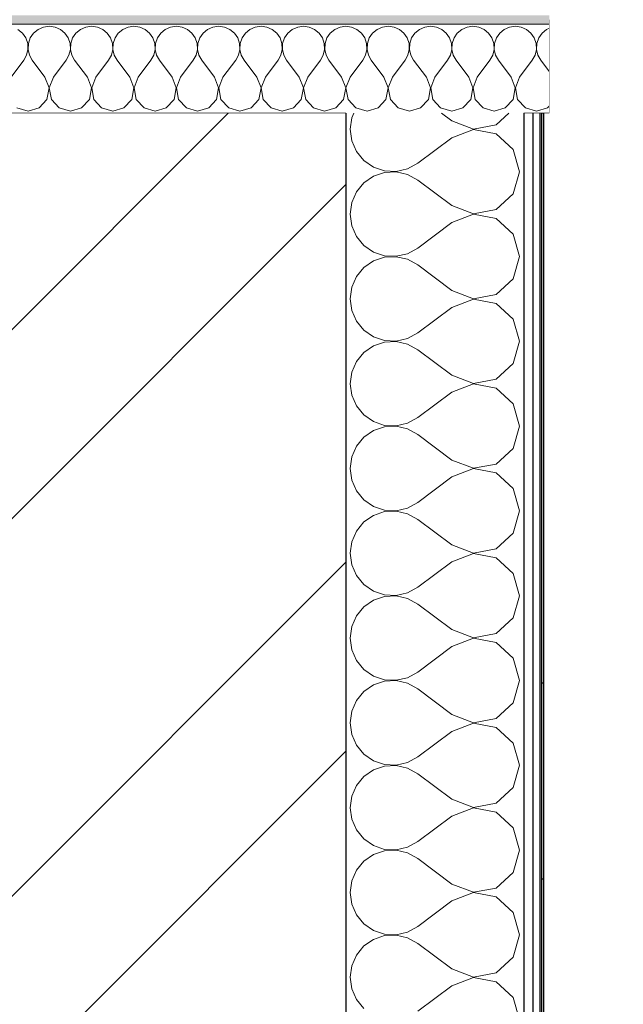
# Model space of a CAD drawing. Header units: millimetres. Extents: x -15683 to 202647, y -7448 to 20513.
# Tile 79 of 114: x 166394 to 166733, y 9209 to 9762. Entities that reach past the tile are written whole.
import ezdxf

# ---------------------------------------------------------------- set-up
doc = ezdxf.new("R2010")
doc.units = ezdxf.units.MM
doc.header["$MEASUREMENT"] = 0
doc.set_wipeout_variables(frame=1)
doc.linetypes.add('Wipeout_Contour', pattern=[1000, 0, -1000])
for name, color, linetype in [('1 Молдинги', 7, 'Continuous'), ('1_Утеплитель', 7, 'Continuous'), ('Конструктив - Стены Несущие', 7, 'Continuous'), ('Новый_1_Конструктив-парапет', 7, 'Continuous'), ('Новый_Конструктив - Стены Несущие', 7, 'Continuous')]:
    doc.layers.add(name, color=color, linetype=linetype)
for name, color, linetype, lineweight, true_color in [('1 Молдинги_Ном._пера__177', 7, 'Continuous', 5, 0xf7e046), ('1_Утеплитель_Ном._пера__162', 7, 'Continuous', 5, 0xaaaaaa), ('1_Утеплитель_Ном._пера__174', 7, 'Continuous', 5, 0xe4ad2c), ('Новый_1_Конструктив-парапет_Ном._пера__174', 7, 'Continuous', 5, 0xe4ad2c), ('Новый_1_Конструктив-парапет_Ном._пера__176', 7, 'Continuous', 5, 0x93a0c6)]:
    doc.layers.add(name, color=color, linetype=linetype, lineweight=lineweight, true_color=true_color)
for name, color, linetype, lineweight in [('1 Молдинги_Ном._пера__21', 7, 'Continuous', 30), ('1_Утеплитель_Ном._пера__120', 7, 'Continuous', 5), ('Конструктив - Стены Несущие_Ном._пера__21', 7, 'Continuous', 30), ('Новый_1_Конструктив-парапет_Ном._пера__21', 7, 'Continuous', 30), ('Новый_Конструктив - Стены Несущие_Ном._пера__21', 7, 'Continuous', 30)]:
    doc.layers.add(name, color=color, linetype=linetype, lineweight=lineweight)
pattern_1 = [(45, (140863.19, -2330.33), (-111.3693, 111.3693), [0, -105, 0, -157.5]), (110, (141213.19, -2330.33), (148.0016, 53.8682), [0, -77, 0, -133])]

# ---------------------------------------------------------------- blocks, each defined once
blk = doc.blocks.new('Элемент Разреза_209_3', base_point=(140863.19, -2680.33))
at = {"layer": 'Конструктив - Стены Несущие_Ном._пера__21', "color": 7, "linetype": 'Continuous', "lineweight": 30}
blk.add_line((166688.48, 9389.67), (166687.48, 9389.67), dxfattribs=at)
blk = doc.blocks.new('Элемент Разреза_218_3', base_point=(140863.19, -2680.33))
at = {"layer": 'Новый_Конструктив - Стены Несущие_Ном._пера__21', "color": 7, "linetype": 'Continuous', "lineweight": 30}
blk.add_line((166687.48, 9279.67), (166688.48, 9279.67), dxfattribs=at)
blk = doc.blocks.new('*X397', base_point=(140863.19, -2680.33))
at = {"layer": '1_Утеплитель_Ном._пера__174', "color": 42, "linetype": 'Continuous', "lineweight": 5, "true_color": 0xe4ad2c}
for p, q in [((166395.79, 9754.6), (166393.26, 9756.7)), ((166397.65, 9751.89), (166395.79, 9754.6)), ((166402.02, 9754.6), (166400.16, 9751.89)), ((166404.55, 9756.7), (166402.02, 9754.6)), ((166407.56, 9758.02), (166404.55, 9756.7)), ((166410.81, 9758.48), (166407.56, 9758.02)), ((166414.06, 9758.02), (166410.81, 9758.48)), ((166417.07, 9756.7), (166414.06, 9758.02)), ((166419.6, 9754.6), (166417.07, 9756.7)), ((166421.46, 9751.89), (166419.6, 9754.6)), ((166425.83, 9754.6), (166423.97, 9751.89)), ((166428.36, 9756.7), (166425.83, 9754.6)), ((166431.37, 9758.02), (166428.36, 9756.7)), ((166434.62, 9758.48), (166431.37, 9758.02)), ((166437.87, 9758.02), (166434.62, 9758.48)), ((166440.88, 9756.7), (166437.87, 9758.02)), ((166443.41, 9754.6), (166440.88, 9756.7)), ((166445.27, 9751.89), (166443.41, 9754.6)), ((166449.64, 9754.6), (166447.78, 9751.89)), ((166452.17, 9756.7), (166449.64, 9754.6)), ((166455.18, 9758.02), (166452.17, 9756.7)), ((166458.43, 9758.48), (166455.18, 9758.02)), ((166461.68, 9758.02), (166458.43, 9758.48)), ((166464.69, 9756.7), (166461.68, 9758.02)), ((166467.22, 9754.6), (166464.69, 9756.7)), ((166469.08, 9751.89), (166467.22, 9754.6)), ((166473.45, 9754.6), (166471.59, 9751.89)), ((166475.98, 9756.7), (166473.45, 9754.6)), ((166478.99, 9758.02), (166475.98, 9756.7)), ((166482.24, 9758.48), (166478.99, 9758.02)), ((166485.49, 9758.02), (166482.24, 9758.48)), ((166488.5, 9756.7), (166485.49, 9758.02)), ((166491.03, 9754.6), (166488.5, 9756.7)), ((166492.89, 9751.89), (166491.03, 9754.6)), ((166497.26, 9754.6), (166495.4, 9751.89)), ((166499.79, 9756.7), (166497.26, 9754.6)), ((166502.79, 9758.02), (166499.79, 9756.7)), ((166506.05, 9758.48), (166502.79, 9758.02)), ((166509.3, 9758.02), (166506.05, 9758.48)), ((166512.31, 9756.7), (166509.3, 9758.02)), ((166514.84, 9754.6), (166512.31, 9756.7)), ((166516.7, 9751.89), (166514.84, 9754.6)), ((166521.07, 9754.6), (166519.21, 9751.89)), ((166523.6, 9756.7), (166521.07, 9754.6)), ((166526.6, 9758.02), (166523.6, 9756.7)), ((166529.86, 9758.48), (166526.6, 9758.02)), ((166533.11, 9758.02), (166529.86, 9758.48)), ((166536.12, 9756.7), (166533.11, 9758.02)), ((166538.65, 9754.6), (166536.12, 9756.7)), ((166540.51, 9751.89), (166538.65, 9754.6)), ((166544.88, 9754.6), (166543.02, 9751.89)), ((166547.41, 9756.7), (166544.88, 9754.6)), ((166550.41, 9758.02), (166547.41, 9756.7)), ((166553.67, 9758.48), (166550.41, 9758.02)), ((166556.92, 9758.02), (166553.67, 9758.48)), ((166559.93, 9756.7), (166556.92, 9758.02)), ((166562.45, 9754.6), (166559.93, 9756.7)), ((166564.32, 9751.89), (166562.45, 9754.6)), ((166568.69, 9754.6), (166566.83, 9751.89)), ((166571.22, 9756.7), (166568.69, 9754.6)), ((166574.22, 9758.02), (166571.22, 9756.7)), ((166577.48, 9758.48), (166574.22, 9758.02)), ((166580.73, 9758.02), (166577.48, 9758.48)), ((166583.74, 9756.7), (166580.73, 9758.02)), ((166586.26, 9754.6), (166583.74, 9756.7)), ((166588.12, 9751.89), (166586.26, 9754.6)), ((166592.5, 9754.6), (166590.64, 9751.89)), ((166595.03, 9756.7), (166592.5, 9754.6)), ((166598.03, 9758.02), (166595.03, 9756.7)), ((166601.29, 9758.48), (166598.03, 9758.02)), ((166604.54, 9758.02), (166601.29, 9758.48)), ((166607.54, 9756.7), (166604.54, 9758.02)), ((166610.07, 9754.6), (166607.54, 9756.7)), ((166611.93, 9751.89), (166610.07, 9754.6)), ((166616.31, 9754.6), (166614.45, 9751.89)), ((166618.84, 9756.7), (166616.31, 9754.6)), ((166621.84, 9758.02), (166618.84, 9756.7)), ((166625.1, 9758.48), (166621.84, 9758.02)), ((166628.35, 9758.02), (166625.1, 9758.48)), ((166631.35, 9756.7), (166628.35, 9758.02)), ((166633.88, 9754.6), (166631.35, 9756.7)), ((166635.74, 9751.89), (166633.88, 9754.6)), ((166640.12, 9754.6), (166638.26, 9751.89)), ((166642.65, 9756.7), (166640.12, 9754.6)), ((166645.65, 9758.02), (166642.65, 9756.7)), ((166648.91, 9758.48), (166645.65, 9758.02)), ((166652.16, 9758.02), (166648.91, 9758.48)), ((166655.16, 9756.7), (166652.16, 9758.02)), ((166657.69, 9754.6), (166655.16, 9756.7)), ((166659.55, 9751.89), (166657.69, 9754.6)), ((166663.93, 9754.6), (166662.07, 9751.89)), ((166666.46, 9756.7), (166663.93, 9754.6)), ((166669.46, 9758.02), (166666.46, 9756.7)), ((166672.71, 9758.48), (166669.46, 9758.02)), ((166675.97, 9758.02), (166672.71, 9758.48)), ((166678.97, 9756.7), (166675.97, 9758.02)), ((166681.5, 9754.6), (166678.97, 9756.7)), ((166683.36, 9751.89), (166681.5, 9754.6)), ((166687.74, 9754.6), (166685.88, 9751.89)), ((166690.27, 9756.7), (166687.74, 9754.6)), ((166691.87, 9757.4), (166690.27, 9756.7)), ((166398.7, 9748.78), (166397.65, 9751.89)), ((166398.86, 9745.5), (166398.7, 9748.78)), ((166399.11, 9748.78), (166398.95, 9745.5)), ((166400.16, 9751.89), (166399.11, 9748.78)), ((166422.51, 9748.78), (166421.46, 9751.89)), ((166422.67, 9745.5), (166422.51, 9748.78)), ((166422.92, 9748.78), (166422.76, 9745.5)), ((166423.97, 9751.89), (166422.92, 9748.78)), ((166446.32, 9748.78), (166445.27, 9751.89)), ((166446.48, 9745.5), (166446.32, 9748.78)), ((166446.73, 9748.78), (166446.57, 9745.5)), ((166447.78, 9751.89), (166446.73, 9748.78)), ((166470.13, 9748.78), (166469.08, 9751.89)), ((166470.29, 9745.5), (166470.13, 9748.78)), ((166470.54, 9748.78), (166470.38, 9745.5)), ((166471.59, 9751.89), (166470.54, 9748.78)), ((166493.94, 9748.78), (166492.89, 9751.89)), ((166494.1, 9745.5), (166493.94, 9748.78)), ((166494.35, 9748.78), (166494.19, 9745.5)), ((166495.4, 9751.89), (166494.35, 9748.78)), ((166517.75, 9748.78), (166516.7, 9751.89)), ((166517.9, 9745.5), (166517.75, 9748.78)), ((166518.16, 9748.78), (166518, 9745.5)), ((166519.21, 9751.89), (166518.16, 9748.78)), ((166541.56, 9748.78), (166540.51, 9751.89)), ((166541.71, 9745.5), (166541.56, 9748.78)), ((166541.97, 9748.78), (166541.81, 9745.5)), ((166543.02, 9751.89), (166541.97, 9748.78)), ((166565.36, 9748.78), (166564.32, 9751.89)), ((166565.52, 9745.5), (166565.36, 9748.78)), ((166565.78, 9748.78), (166565.62, 9745.5)), ((166566.83, 9751.89), (166565.78, 9748.78)), ((166589.17, 9748.78), (166588.12, 9751.89)), ((166589.33, 9745.5), (166589.17, 9748.78)), ((166589.59, 9748.78), (166589.43, 9745.5)), ((166590.64, 9751.89), (166589.59, 9748.78)), ((166612.98, 9748.78), (166611.93, 9751.89)), ((166613.14, 9745.5), (166612.98, 9748.78)), ((166613.4, 9748.78), (166613.24, 9745.5)), ((166614.45, 9751.89), (166613.4, 9748.78)), ((166636.79, 9748.78), (166635.74, 9751.89)), ((166636.95, 9745.5), (166636.79, 9748.78)), ((166637.21, 9748.78), (166637.05, 9745.5)), ((166638.26, 9751.89), (166637.21, 9748.78)), ((166660.6, 9748.78), (166659.55, 9751.89)), ((166660.76, 9745.5), (166660.6, 9748.78)), ((166661.02, 9748.78), (166660.86, 9745.5)), ((166662.07, 9751.89), (166661.02, 9748.78)), ((166684.41, 9748.78), (166683.36, 9751.89)), ((166684.57, 9745.5), (166684.41, 9748.78)), ((166684.83, 9748.78), (166684.67, 9745.5)), ((166685.88, 9751.89), (166684.83, 9748.78)), ((166396.52, 9739.43), (166398.11, 9742.3)), ((166398.11, 9742.3), (166398.86, 9745.5)), ((166398.95, 9745.5), (166399.7, 9742.3)), ((166399.7, 9742.3), (166401.29, 9739.43)), ((166420.33, 9739.43), (166421.92, 9742.3)), ((166421.92, 9742.3), (166422.67, 9745.5)), ((166422.76, 9745.5), (166423.51, 9742.3)), ((166423.51, 9742.3), (166425.1, 9739.43)), ((166444.14, 9739.43), (166445.73, 9742.3)), ((166445.73, 9742.3), (166446.48, 9745.5)), ((166446.57, 9745.5), (166447.32, 9742.3)), ((166447.32, 9742.3), (166448.91, 9739.43)), ((166467.95, 9739.43), (166469.54, 9742.3)), ((166469.54, 9742.3), (166470.29, 9745.5)), ((166470.38, 9745.5), (166471.13, 9742.3)), ((166471.13, 9742.3), (166472.71, 9739.43)), ((166491.76, 9739.43), (166493.35, 9742.3)), ((166493.35, 9742.3), (166494.1, 9745.5)), ((166494.19, 9745.5), (166494.93, 9742.3)), ((166494.93, 9742.3), (166496.52, 9739.43)), ((166515.57, 9739.43), (166517.16, 9742.3)), ((166517.16, 9742.3), (166517.9, 9745.5)), ((166518, 9745.5), (166518.74, 9742.3)), ((166518.74, 9742.3), (166520.33, 9739.43)), ((166539.38, 9739.43), (166540.97, 9742.3)), ((166540.97, 9742.3), (166541.71, 9745.5)), ((166541.81, 9745.5), (166542.55, 9742.3)), ((166542.55, 9742.3), (166544.14, 9739.43)), ((166563.19, 9739.43), (166564.78, 9742.3)), ((166564.78, 9742.3), (166565.52, 9745.5)), ((166565.62, 9745.5), (166566.36, 9742.3)), ((166566.36, 9742.3), (166567.95, 9739.43)), ((166587, 9739.43), (166588.59, 9742.3)), ((166588.59, 9742.3), (166589.33, 9745.5)), ((166589.43, 9745.5), (166590.17, 9742.3)), ((166590.17, 9742.3), (166591.76, 9739.43)), ((166610.81, 9739.43), (166612.4, 9742.3)), ((166612.4, 9742.3), (166613.14, 9745.5)), ((166613.24, 9745.5), (166613.98, 9742.3)), ((166613.98, 9742.3), (166615.57, 9739.43)), ((166634.62, 9739.43), (166636.21, 9742.3)), ((166636.21, 9742.3), (166636.95, 9745.5)), ((166637.05, 9745.5), (166637.79, 9742.3)), ((166637.79, 9742.3), (166639.38, 9739.43)), ((166658.43, 9739.43), (166660.02, 9742.3)), ((166660.02, 9742.3), (166660.76, 9745.5)), ((166660.86, 9745.5), (166661.6, 9742.3)), ((166661.6, 9742.3), (166663.19, 9739.43)), ((166682.24, 9739.43), (166683.83, 9742.3)), ((166683.83, 9742.3), (166684.57, 9745.5)), ((166684.67, 9745.5), (166685.41, 9742.3)), ((166685.41, 9742.3), (166687, 9739.43)), ((166389.38, 9729.9), (166396.52, 9739.43)), ((166408.43, 9729.9), (166401.29, 9739.43)), ((166413.19, 9729.9), (166420.33, 9739.43)), ((166432.24, 9729.9), (166425.1, 9739.43)), ((166437, 9729.9), (166444.14, 9739.43)), ((166456.05, 9729.9), (166448.91, 9739.43)), ((166460.81, 9729.9), (166467.95, 9739.43)), ((166479.86, 9729.9), (166472.71, 9739.43)), ((166484.62, 9729.9), (166491.76, 9739.43)), ((166503.67, 9729.9), (166496.52, 9739.43)), ((166508.43, 9729.9), (166515.57, 9739.43)), ((166527.48, 9729.9), (166520.33, 9739.43)), ((166532.24, 9729.9), (166539.38, 9739.43)), ((166551.29, 9729.9), (166544.14, 9739.43)), ((166556.05, 9729.9), (166563.19, 9739.43)), ((166575.1, 9729.9), (166567.95, 9739.43)), ((166579.86, 9729.9), (166587, 9739.43)), ((166598.91, 9729.9), (166591.76, 9739.43)), ((166603.67, 9729.9), (166610.81, 9739.43)), ((166622.71, 9729.9), (166615.57, 9739.43)), ((166627.48, 9729.9), (166634.62, 9739.43)), ((166646.52, 9729.9), (166639.38, 9739.43)), ((166651.29, 9729.9), (166658.43, 9739.43)), ((166670.33, 9729.9), (166663.19, 9739.43)), ((166675.1, 9729.9), (166682.24, 9739.43)), ((166691.87, 9732.93), (166687, 9739.43)), ((166410.76, 9723.83), (166408.43, 9729.9)), ((166413.19, 9729.9), (166410.86, 9723.83)), ((166434.57, 9723.83), (166432.24, 9729.9)), ((166437, 9729.9), (166434.67, 9723.83)), ((166458.38, 9723.83), (166456.05, 9729.9)), ((166460.81, 9729.9), (166458.48, 9723.83)), ((166482.19, 9723.83), (166479.86, 9729.9)), ((166484.62, 9729.9), (166482.29, 9723.83)), ((166506, 9723.83), (166503.67, 9729.9)), ((166508.43, 9729.9), (166506.1, 9723.83)), ((166529.81, 9723.83), (166527.48, 9729.9)), ((166532.24, 9729.9), (166529.91, 9723.83)), ((166553.62, 9723.83), (166551.29, 9729.9)), ((166556.05, 9729.9), (166553.72, 9723.83)), ((166577.43, 9723.83), (166575.1, 9729.9)), ((166579.86, 9729.9), (166577.52, 9723.83)), ((166601.24, 9723.83), (166598.91, 9729.9)), ((166603.67, 9729.9), (166601.33, 9723.83)), ((166625.05, 9723.83), (166622.71, 9729.9)), ((166627.48, 9729.9), (166625.14, 9723.83)), ((166648.86, 9723.83), (166646.52, 9729.9)), ((166651.29, 9729.9), (166648.95, 9723.83)), ((166672.67, 9723.83), (166670.33, 9729.9)), ((166675.1, 9729.9), (166672.76, 9723.83)), ((166409.55, 9717.44), (166410.76, 9723.83)), ((166410.86, 9723.83), (166412.07, 9717.44)), ((166433.36, 9717.44), (166434.57, 9723.83)), ((166434.67, 9723.83), (166435.88, 9717.44)), ((166457.17, 9717.44), (166458.38, 9723.83)), ((166458.48, 9723.83), (166459.69, 9717.44)), ((166480.98, 9717.44), (166482.19, 9723.83)), ((166482.29, 9723.83), (166483.5, 9717.44)), ((166504.79, 9717.44), (166506, 9723.83)), ((166506.1, 9723.83), (166507.3, 9717.44)), ((166528.6, 9717.44), (166529.81, 9723.83)), ((166529.91, 9723.83), (166531.11, 9717.44)), ((166552.41, 9717.44), (166553.62, 9723.83)), ((166553.72, 9723.83), (166554.92, 9717.44)), ((166576.22, 9717.44), (166577.43, 9723.83)), ((166577.52, 9723.83), (166578.73, 9717.44)), ((166600.03, 9717.44), (166601.24, 9723.83)), ((166601.33, 9723.83), (166602.54, 9717.44)), ((166623.84, 9717.44), (166625.05, 9723.83)), ((166625.14, 9723.83), (166626.35, 9717.44)), ((166647.65, 9717.44), (166648.86, 9723.83)), ((166648.95, 9723.83), (166650.16, 9717.44)), ((166671.46, 9717.44), (166672.67, 9723.83)), ((166672.76, 9723.83), (166673.97, 9717.44)), ((166405.16, 9712.63), (166409.55, 9717.44)), ((166412.07, 9717.44), (166416.46, 9712.63)), ((166428.97, 9712.63), (166433.36, 9717.44)), ((166435.88, 9717.44), (166440.27, 9712.63)), ((166452.78, 9712.63), (166457.17, 9717.44)), ((166459.69, 9717.44), (166464.08, 9712.63)), ((166476.59, 9712.63), (166480.98, 9717.44)), ((166483.5, 9717.44), (166487.88, 9712.63)), ((166500.4, 9712.63), (166504.79, 9717.44)), ((166507.3, 9717.44), (166511.69, 9712.63)), ((166524.21, 9712.63), (166528.6, 9717.44)), ((166531.11, 9717.44), (166535.5, 9712.63)), ((166548.02, 9712.63), (166552.41, 9717.44)), ((166554.92, 9717.44), (166559.31, 9712.63)), ((166571.83, 9712.63), (166576.22, 9717.44)), ((166578.73, 9717.44), (166583.12, 9712.63)), ((166595.64, 9712.63), (166600.03, 9717.44)), ((166602.54, 9717.44), (166606.93, 9712.63)), ((166619.45, 9712.63), (166623.84, 9717.44)), ((166626.35, 9717.44), (166630.74, 9712.63)), ((166643.26, 9712.63), (166647.65, 9717.44)), ((166650.16, 9717.44), (166654.55, 9712.63)), ((166667.07, 9712.63), (166671.46, 9717.44)), ((166673.97, 9717.44), (166678.36, 9712.63)), ((166392.65, 9712.63), (166398.91, 9710.86)), ((166398.91, 9710.86), (166405.16, 9712.63)), ((166416.46, 9712.63), (166422.71, 9710.86)), ((166422.71, 9710.86), (166428.97, 9712.63)), ((166440.27, 9712.63), (166446.52, 9710.86)), ((166446.52, 9710.86), (166452.78, 9712.63)), ((166464.08, 9712.63), (166470.33, 9710.86)), ((166470.33, 9710.86), (166476.59, 9712.63)), ((166487.88, 9712.63), (166494.14, 9710.86)), ((166494.14, 9710.86), (166500.4, 9712.63)), ((166511.69, 9712.63), (166517.95, 9710.86)), ((166517.95, 9710.86), (166524.21, 9712.63)), ((166535.5, 9712.63), (166541.76, 9710.86)), ((166541.76, 9710.86), (166548.02, 9712.63)), ((166559.31, 9712.63), (166565.57, 9710.86)), ((166565.57, 9710.86), (166571.83, 9712.63)), ((166583.12, 9712.63), (166589.38, 9710.86)), ((166589.38, 9710.86), (166595.64, 9712.63)), ((166606.93, 9712.63), (166613.19, 9710.86)), ((166613.19, 9710.86), (166619.45, 9712.63)), ((166630.74, 9712.63), (166637, 9710.86)), ((166637, 9710.86), (166643.26, 9712.63)), ((166654.55, 9712.63), (166660.81, 9710.86)), ((166660.81, 9710.86), (166667.07, 9712.63)), ((166678.36, 9712.63), (166684.62, 9710.86)), ((166684.62, 9710.86), (166690.88, 9712.63)), ((166690.88, 9712.63), (166691.87, 9713.72))]:
    blk.add_line(p, q, dxfattribs=at)
blk = doc.blocks.new('Элемент Разреза_347_3', base_point=(140863.19, -2680.33))
at = {"layer": '1_Утеплитель_Ном._пера__162', "linetype": 'Continuous', "lineweight": 5, "true_color": 0xaaaaaa}
blk.add_hatch(color=253, dxfattribs=at).paths.add_polyline_path([(166055.03, 9759.67), (166691.87, 9759.67), (166691.87, 9764.67), (166055.03, 9764.67)])
at = {"color": 254, "linetype": 'Wipeout_Contour', "lineweight": 0, "ltscale": 666632.001242}
blk.add_wipeout([(166055.03, 9709.67), (166691.87, 9709.67), (166691.87, 9759.67), (166055.03, 9759.67)], dxfattribs=at).dxf.layer = '1_Утеплитель'
at = {"layer": '1_Утеплитель_Ном._пера__120', "color": 7, "linetype": 'Continuous', "lineweight": 5}
for p, q in [((166691.87, 9759.67), (166055.03, 9759.67)), ((166577.48, 9709.67), (166067.48, 9709.67)), ((166688.48, 9709.67), (166687.48, 9709.67)), ((166691.87, 9709.67), (166688.48, 9709.67))]:
    blk.add_line(p, q, dxfattribs=at)
at = {"layer": '1_Утеплитель_Ном._пера__120', "color": 7, "linetype": 'Continuous', "lineweight": 5, "flags": 128}
for points in [[(166691.87, 9762.17), (166691.87, 9759.67), (166691.87, 9709.67)], [(166687.48, 9709.67), (166686.48, 9709.67), (166682.48, 9709.67), (166677.48, 9709.67)]]:
    blk.add_lwpolyline(points, dxfattribs=at)
at = {"layer": '1_Утеплитель', "lineweight": 0}
blk.add_blockref('*X397', (140863.19, -2680.33), dxfattribs=at)
blk = doc.blocks.new('Элемент Разреза_351_3', base_point=(140863.19, -2680.33))
at = {"color": 254, "linetype": 'Wipeout_Contour', "lineweight": 0, "ltscale": 3344001.828880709}
blk.add_wipeout([(166688.48, 9709.67), (166688.48, 8762.17), (166788.48, 8762.17), (166788.48, 8962.17), (166838.48, 8962.17), (166838.48, 9112.17), (166958.48, 9112.17), (166958.48, 9312.17), (167008.48, 9312.17), (167008.48, 9462.17), (167058.48, 9462.17), (167058.48, 9612.17), (167108.48, 9612.17), (167108.48, 9705.96), (167095.14, 9719.55), (167098.97, 9723.39), (167108.48, 9713.88), (167108.48, 9762.17), (166691.87, 9762.17), (166691.87, 9709.67)], dxfattribs=at).dxf.layer = '1 Молдинги'
at = {"layer": '1 Молдинги_Ном._пера__177', "linetype": 'Continuous', "lineweight": 5, "true_color": 0xf7e046}
h = blk.add_hatch(dxfattribs=at)
h.set_pattern_fill('ШТУКАТУРКА__ГИПС_03_0003', color=53, style=0, pattern_type=2)
h.set_pattern_definition([(0, (140863.19, -2680.334), (0, 75), [0, -75])])
h.paths.add_polyline_path([(166688.48, 9709.67), (166688.48, 8762.17), (166788.48, 8762.17), (166788.48, 8962.17), (166838.48, 8962.17), (166838.48, 9112.17), (166958.48, 9112.17), (166958.48, 9312.17), (167008.48, 9312.17), (167008.48, 9462.17), (167058.48, 9462.17), (167058.48, 9612.17), (167108.48, 9612.17), (167108.48, 9705.96), (167095.14, 9719.55), (167098.97, 9723.39), (167108.48, 9713.88), (167108.48, 9762.17), (166691.87, 9762.17), (166691.87, 9709.67)])
at = {"layer": '1 Молдинги_Ном._пера__21', "color": 7, "linetype": 'Continuous', "lineweight": 30}
blk.add_line((166688.48, 9709.67), (166688.48, 8762.17), dxfattribs=at)
blk = doc.blocks.new('*X431', base_point=(140863.19, -2680.33))
at = {"layer": 'Новый_1_Конструктив-парапет_Ном._пера__174', "color": 42, "linetype": 'Continuous', "lineweight": 5, "true_color": 0xe4ad2c}
for p, q in [((166581.88, 9709.67), (166580.76, 9707.12)), ((166637, 9705.38), (166631.29, 9709.67)), ((166661.93, 9703.13), (166669.08, 9709.67)), ((166580.76, 9707.12), (166579.86, 9700.62)), ((166637, 9705.38), (166649.15, 9700.71)), ((166579.86, 9700.62), (166580.76, 9694.11)), ((166649.15, 9700.52), (166637, 9695.86)), ((166649.15, 9700.71), (166661.93, 9703.13)), ((166661.93, 9698.1), (166649.15, 9700.52)), ((166671.54, 9689.33), (166661.93, 9698.1)), ((166580.76, 9694.11), (166583.41, 9688.1)), ((166637, 9695.86), (166617.95, 9681.57)), ((166583.41, 9688.1), (166587.61, 9683.04)), ((166675.1, 9676.81), (166671.54, 9689.33)), ((166587.61, 9683.04), (166593.02, 9679.32)), ((166612.2, 9678.39), (166617.95, 9681.57)), ((166593.02, 9679.32), (166599.24, 9677.22)), ((166599.24, 9676.39), (166593.02, 9674.29)), ((166599.24, 9677.22), (166605.81, 9676.9)), ((166605.81, 9676.71), (166599.24, 9676.39)), ((166605.81, 9676.9), (166612.2, 9678.39)), ((166612.2, 9675.23), (166605.81, 9676.71)), ((166671.54, 9664.29), (166675.1, 9676.81)), ((166587.61, 9670.57), (166583.41, 9665.52)), ((166593.02, 9674.29), (166587.61, 9670.57)), ((166617.95, 9672.05), (166612.2, 9675.23)), ((166637, 9657.76), (166617.95, 9672.05)), ((166583.41, 9665.52), (166580.76, 9659.51)), ((166580.76, 9659.51), (166579.86, 9653)), ((166661.93, 9655.51), (166671.54, 9664.29)), ((166637, 9657.76), (166649.15, 9653.1)), ((166649.15, 9653.1), (166661.93, 9655.51)), ((166579.86, 9653), (166580.76, 9646.49)), ((166649.15, 9652.9), (166637, 9648.24)), ((166661.93, 9650.49), (166649.15, 9652.9)), ((166671.54, 9641.71), (166661.93, 9650.49)), ((166580.76, 9646.49), (166583.41, 9640.48)), ((166637, 9648.24), (166617.95, 9633.95)), ((166583.41, 9640.48), (166587.61, 9635.42)), ((166675.1, 9629.19), (166671.54, 9641.71)), ((166587.61, 9635.42), (166593.02, 9631.7)), ((166593.02, 9631.7), (166599.24, 9629.6)), ((166612.2, 9630.77), (166617.95, 9633.95)), ((166593.02, 9626.68), (166587.61, 9622.96)), ((166599.24, 9628.77), (166593.02, 9626.68)), ((166599.24, 9629.6), (166605.81, 9629.29)), ((166605.81, 9629.09), (166599.24, 9628.77)), ((166605.81, 9629.29), (166612.2, 9630.77)), ((166612.2, 9627.61), (166605.81, 9629.09)), ((166617.95, 9624.43), (166612.2, 9627.61)), ((166671.54, 9616.67), (166675.1, 9629.19)), ((166587.61, 9622.96), (166583.41, 9617.9)), ((166637, 9610.14), (166617.95, 9624.43)), ((166583.41, 9617.9), (166580.76, 9611.89)), ((166661.93, 9607.89), (166671.54, 9616.67)), ((166580.76, 9611.89), (166579.86, 9605.38)), ((166637, 9610.14), (166649.15, 9605.48)), ((166579.86, 9605.38), (166580.76, 9598.87)), ((166649.15, 9605.28), (166637, 9600.62)), ((166649.15, 9605.48), (166661.93, 9607.89)), ((166661.93, 9602.87), (166649.15, 9605.28)), ((166580.76, 9598.87), (166583.41, 9592.86)), ((166637, 9600.62), (166617.95, 9586.33)), ((166671.54, 9594.09), (166661.93, 9602.87)), ((166675.1, 9581.57), (166671.54, 9594.09)), ((166583.41, 9592.86), (166587.61, 9587.8)), ((166587.61, 9587.8), (166593.02, 9584.08)), ((166593.02, 9584.08), (166599.24, 9581.98)), ((166599.24, 9581.98), (166605.81, 9581.67)), ((166605.81, 9581.67), (166612.2, 9583.15)), ((166612.2, 9583.15), (166617.95, 9586.33)), ((166593.02, 9579.06), (166587.61, 9575.34)), ((166599.24, 9581.16), (166593.02, 9579.06)), ((166605.81, 9581.47), (166599.24, 9581.16)), ((166612.2, 9579.99), (166605.81, 9581.47)), ((166617.95, 9576.81), (166612.2, 9579.99)), ((166637, 9562.52), (166617.95, 9576.81)), ((166671.54, 9569.05), (166675.1, 9581.57)), ((166587.61, 9575.34), (166583.41, 9570.28)), ((166583.41, 9570.28), (166580.76, 9564.27)), ((166661.93, 9560.27), (166671.54, 9569.05)), ((166580.76, 9564.27), (166579.86, 9557.76)), ((166637, 9562.52), (166649.15, 9557.86)), ((166649.15, 9557.86), (166661.93, 9560.27)), ((166579.86, 9557.76), (166580.76, 9551.25)), ((166649.15, 9557.66), (166637, 9553)), ((166661.93, 9555.25), (166649.15, 9557.66)), ((166671.54, 9546.47), (166661.93, 9555.25)), ((166580.76, 9551.25), (166583.41, 9545.24)), ((166637, 9553), (166617.95, 9538.71)), ((166583.41, 9545.24), (166587.61, 9540.19)), ((166675.1, 9533.95), (166671.54, 9546.47)), ((166587.61, 9540.19), (166593.02, 9536.46)), ((166612.2, 9535.53), (166617.95, 9538.71)), ((166593.02, 9536.46), (166599.24, 9534.37)), ((166599.24, 9533.54), (166593.02, 9531.44)), ((166599.24, 9534.37), (166605.81, 9534.05)), ((166605.81, 9533.86), (166599.24, 9533.54)), ((166605.81, 9534.05), (166612.2, 9535.53)), ((166612.2, 9532.37), (166605.81, 9533.86)), ((166617.95, 9529.19), (166612.2, 9532.37)), ((166671.54, 9521.43), (166675.1, 9533.95)), ((166587.61, 9527.72), (166583.41, 9522.66)), ((166593.02, 9531.44), (166587.61, 9527.72)), ((166637, 9514.9), (166617.95, 9529.19)), ((166583.41, 9522.66), (166580.76, 9516.65)), ((166661.93, 9512.66), (166671.54, 9521.43)), ((166580.76, 9516.65), (166579.86, 9510.14)), ((166579.86, 9510.14), (166580.76, 9503.64)), ((166637, 9514.9), (166649.15, 9510.24)), ((166649.15, 9510.05), (166637, 9505.38)), ((166649.15, 9510.24), (166661.93, 9512.66)), ((166661.93, 9507.63), (166649.15, 9510.05)), ((166637, 9505.38), (166617.95, 9491.09)), ((166671.54, 9498.85), (166661.93, 9507.63)), ((166580.76, 9503.64), (166583.41, 9497.62)), ((166583.41, 9497.62), (166587.61, 9492.57)), ((166675.1, 9486.33), (166671.54, 9498.85)), ((166587.61, 9492.57), (166593.02, 9488.85)), ((166593.02, 9488.85), (166599.24, 9486.75)), ((166605.81, 9486.43), (166612.2, 9487.92)), ((166612.2, 9487.92), (166617.95, 9491.09)), ((166593.02, 9483.82), (166587.61, 9480.1)), ((166599.24, 9485.92), (166593.02, 9483.82)), ((166599.24, 9486.75), (166605.81, 9486.43)), ((166605.81, 9486.24), (166599.24, 9485.92)), ((166612.2, 9484.75), (166605.81, 9486.24)), ((166617.95, 9481.57), (166612.2, 9484.75)), ((166671.54, 9473.81), (166675.1, 9486.33)), ((166587.61, 9480.1), (166583.41, 9475.04)), ((166637, 9467.28), (166617.95, 9481.57)), ((166583.41, 9475.04), (166580.76, 9469.03)), ((166661.93, 9465.04), (166671.54, 9473.81)), ((166580.76, 9469.03), (166579.86, 9462.52)), ((166637, 9467.28), (166649.15, 9462.62)), ((166579.86, 9462.52), (166580.76, 9456.02)), ((166649.15, 9462.43), (166637, 9457.76)), ((166649.15, 9462.62), (166661.93, 9465.04)), ((166661.93, 9460.01), (166649.15, 9462.43)), ((166580.76, 9456.02), (166583.41, 9450.01)), ((166637, 9457.76), (166617.95, 9443.48)), ((166671.54, 9451.23), (166661.93, 9460.01)), ((166583.41, 9450.01), (166587.61, 9444.95)), ((166675.1, 9438.71), (166671.54, 9451.23)), ((166587.61, 9444.95), (166593.02, 9441.23)), ((166593.02, 9441.23), (166599.24, 9439.13)), ((166599.24, 9438.3), (166593.02, 9436.2)), ((166599.24, 9439.13), (166605.81, 9438.81)), ((166605.81, 9438.62), (166599.24, 9438.3)), ((166605.81, 9438.81), (166612.2, 9440.3)), ((166612.2, 9437.13), (166605.81, 9438.62)), ((166612.2, 9440.3), (166617.95, 9443.48)), ((166671.54, 9426.2), (166675.1, 9438.71)), ((166593.02, 9436.2), (166587.61, 9432.48)), ((166617.95, 9433.95), (166612.2, 9437.13)), ((166637, 9419.67), (166617.95, 9433.95)), ((166583.41, 9427.42), (166580.76, 9421.41)), ((166587.61, 9432.48), (166583.41, 9427.42)), ((166661.93, 9417.42), (166671.54, 9426.2)), ((166580.76, 9421.41), (166579.86, 9414.9)), ((166637, 9419.67), (166649.15, 9415)), ((166649.15, 9415), (166661.93, 9417.42)), ((166579.86, 9414.9), (166580.76, 9408.4)), ((166649.15, 9414.81), (166637, 9410.14)), ((166661.93, 9412.39), (166649.15, 9414.81)), ((166671.54, 9403.61), (166661.93, 9412.39)), ((166580.76, 9408.4), (166583.41, 9402.39)), ((166637, 9410.14), (166617.95, 9395.86)), ((166583.41, 9402.39), (166587.61, 9397.33)), ((166675.1, 9391.09), (166671.54, 9403.61)), ((166587.61, 9397.33), (166593.02, 9393.61)), ((166612.2, 9392.68), (166617.95, 9395.86)), ((166593.02, 9388.58), (166587.61, 9384.86)), ((166593.02, 9393.61), (166599.24, 9391.51)), ((166599.24, 9390.68), (166593.02, 9388.58)), ((166599.24, 9391.51), (166605.81, 9391.19)), ((166605.81, 9391), (166599.24, 9390.68)), ((166605.81, 9391.19), (166612.2, 9392.68)), ((166612.2, 9389.51), (166605.81, 9391)), ((166617.95, 9386.33), (166612.2, 9389.51)), ((166671.54, 9378.58), (166675.1, 9391.09)), ((166587.61, 9384.86), (166583.41, 9379.8)), ((166637, 9372.05), (166617.95, 9386.33)), ((166583.41, 9379.8), (166580.76, 9373.79)), ((166661.93, 9369.8), (166671.54, 9378.58)), ((166580.76, 9373.79), (166579.86, 9367.28)), ((166637, 9372.05), (166649.15, 9367.38)), ((166579.86, 9367.28), (166580.76, 9360.78)), ((166649.15, 9367.19), (166637, 9362.52)), ((166649.15, 9367.38), (166661.93, 9369.8)), ((166661.93, 9364.77), (166649.15, 9367.19)), ((166580.76, 9360.78), (166583.41, 9354.77)), ((166637, 9362.52), (166617.95, 9348.24)), ((166671.54, 9355.99), (166661.93, 9364.77)), ((166675.1, 9343.48), (166671.54, 9355.99)), ((166583.41, 9354.77), (166587.61, 9349.71)), ((166587.61, 9349.71), (166593.02, 9345.99)), ((166593.02, 9345.99), (166599.24, 9343.89)), ((166605.81, 9343.57), (166612.2, 9345.06)), ((166612.2, 9345.06), (166617.95, 9348.24)), ((166593.02, 9340.96), (166587.61, 9337.24)), ((166599.24, 9343.06), (166593.02, 9340.96)), ((166599.24, 9343.89), (166605.81, 9343.57)), ((166605.81, 9343.38), (166599.24, 9343.06)), ((166612.2, 9341.89), (166605.81, 9343.38)), ((166617.95, 9338.71), (166612.2, 9341.89)), ((166637, 9324.43), (166617.95, 9338.71)), ((166671.54, 9330.96), (166675.1, 9343.48)), ((166587.61, 9337.24), (166583.41, 9332.18)), ((166583.41, 9332.18), (166580.76, 9326.17)), ((166661.93, 9322.18), (166671.54, 9330.96)), ((166580.76, 9326.17), (166579.86, 9319.67)), ((166637, 9324.43), (166649.15, 9319.76)), ((166649.15, 9319.76), (166661.93, 9322.18)), ((166579.86, 9319.67), (166580.76, 9313.16)), ((166649.15, 9319.57), (166637, 9314.9)), ((166661.93, 9317.15), (166649.15, 9319.57)), ((166671.54, 9308.37), (166661.93, 9317.15)), ((166580.76, 9313.16), (166583.41, 9307.15)), ((166637, 9314.9), (166617.95, 9300.62)), ((166583.41, 9307.15), (166587.61, 9302.09)), ((166675.1, 9295.86), (166671.54, 9308.37)), ((166587.61, 9302.09), (166593.02, 9298.37)), ((166612.2, 9297.44), (166617.95, 9300.62)), ((166593.02, 9298.37), (166599.24, 9296.27)), ((166599.24, 9295.44), (166593.02, 9293.34)), ((166599.24, 9296.27), (166605.81, 9295.95)), ((166605.81, 9295.76), (166599.24, 9295.44)), ((166605.81, 9295.95), (166612.2, 9297.44)), ((166612.2, 9294.27), (166605.81, 9295.76)), ((166671.54, 9283.34), (166675.1, 9295.86)), ((166587.61, 9289.62), (166583.41, 9284.56)), ((166593.02, 9293.34), (166587.61, 9289.62)), ((166617.95, 9291.09), (166612.2, 9294.27)), ((166637, 9276.81), (166617.95, 9291.09)), ((166583.41, 9284.56), (166580.76, 9278.55)), ((166661.93, 9274.56), (166671.54, 9283.34)), ((166580.76, 9278.55), (166579.86, 9272.05)), ((166637, 9276.81), (166649.15, 9272.14)), ((166649.15, 9272.14), (166661.93, 9274.56)), ((166579.86, 9272.05), (166580.76, 9265.54)), ((166637, 9267.28), (166617.95, 9253)), ((166649.15, 9271.95), (166637, 9267.28)), ((166661.93, 9269.53), (166649.15, 9271.95)), ((166671.54, 9260.75), (166661.93, 9269.53)), ((166580.76, 9265.54), (166583.41, 9259.53)), ((166583.41, 9259.53), (166587.61, 9254.47)), ((166675.1, 9248.24), (166671.54, 9260.75)), ((166587.61, 9254.47), (166593.02, 9250.75)), ((166593.02, 9250.75), (166599.24, 9248.65)), ((166612.2, 9249.82), (166617.95, 9253)), ((166593.02, 9245.72), (166587.61, 9242)), ((166599.24, 9247.82), (166593.02, 9245.72)), ((166599.24, 9248.65), (166605.81, 9248.33)), ((166605.81, 9248.14), (166599.24, 9247.82)), ((166605.81, 9248.33), (166612.2, 9249.82)), ((166612.2, 9246.65), (166605.81, 9248.14)), ((166617.95, 9243.48), (166612.2, 9246.65)), ((166671.54, 9235.72), (166675.1, 9248.24)), ((166587.61, 9242), (166583.41, 9236.94)), ((166637, 9229.19), (166617.95, 9243.48)), ((166583.41, 9236.94), (166580.76, 9230.93)), ((166661.93, 9226.94), (166671.54, 9235.72)), ((166580.76, 9230.93), (166579.86, 9224.43)), ((166637, 9229.19), (166649.15, 9224.52)), ((166579.86, 9224.43), (166580.76, 9217.92)), ((166649.15, 9224.33), (166637, 9219.67)), ((166649.15, 9224.52), (166661.93, 9226.94)), ((166661.93, 9221.91), (166649.15, 9224.33)), ((166580.76, 9217.92), (166583.41, 9211.91)), ((166637, 9219.67), (166617.95, 9205.38)), ((166671.54, 9213.14), (166661.93, 9221.91)), ((166583.41, 9211.91), (166587.61, 9206.85)), ((166675.1, 9200.62), (166671.54, 9213.14))]:
    blk.add_line(p, q, dxfattribs=at)
blk = doc.blocks.new('Элемент Разреза_379_3', base_point=(140863.19, -2680.33))
at = {"color": 254, "linetype": 'Wipeout_Contour', "lineweight": 0, "ltscale": 666261.247045}
blk.add_wipeout([(166067.48, 9709.67), (166067.48, 8209.67), (166577.48, 8209.67), (166577.48, 9709.67)], dxfattribs=at).dxf.layer = 'Новый_1_Конструктив-парапет'
at = {"color": 254, "linetype": 'Wipeout_Contour', "lineweight": 0, "ltscale": 667689.164698}
blk.add_wipeout([(166677.48, 9709.67), (166677.48, 8209.67), (166682.48, 8209.67), (166682.48, 9709.67)], dxfattribs=at).dxf.layer = 'Новый_1_Конструктив-парапет'
at = {"color": 254, "linetype": 'Wipeout_Contour', "lineweight": 0, "ltscale": 667717.124065}
blk.add_wipeout([(166686.48, 8209.67), (166687.48, 8209.67), (166687.48, 9709.67), (166686.48, 9709.67)], dxfattribs=at).dxf.layer = 'Новый_1_Конструктив-парапет'
at = {"layer": 'Новый_1_Конструктив-парапет', "linetype": 'Continuous', "lineweight": 0, "true_color": 0x000000}
h = blk.add_hatch(dxfattribs=at)
h.set_pattern_fill('КИРПИЧ_01_0003', color=18, style=0, pattern_type=2)
h.set_pattern_definition([(45, (140863.2, -2680.33), (-159.099, 159.099), []), (45, (140810.16, -2627.3), (-159.099, 159.099), [])])
h.paths.add_polyline_path([(166067.48, 9709.67), (166067.48, 8209.67), (166577.48, 8209.67), (166577.48, 9709.67)])
at = {"layer": 'Новый_1_Конструктив-парапет_Ном._пера__176', "linetype": 'Continuous', "lineweight": 5, "true_color": 0x93a0c6}
h = blk.add_hatch(dxfattribs=at)
h.set_pattern_fill('ШТУКАТУРКА__ГИПС_01_0003', color=253, style=0, pattern_type=2)
h.set_pattern_definition(pattern_1)
h.paths.add_polyline_path([(166677.48, 9709.67), (166677.48, 8209.67), (166682.48, 8209.67), (166682.48, 9709.67)])
at = {"color": 254, "linetype": 'Wipeout_Contour', "lineweight": 0, "ltscale": 667479.469685}
blk.add_wipeout([(166577.48, 9709.67), (166577.48, 8209.67), (166677.48, 8209.67), (166677.48, 9709.67)], dxfattribs=at).dxf.layer = 'Новый_1_Конструктив-парапет'
at = {"color": 254, "linetype": 'Wipeout_Contour', "lineweight": 0, "ltscale": 667707.138579}
blk.add_wipeout([(166682.48, 9709.67), (166682.48, 8209.67), (166686.48, 8209.67), (166686.48, 9709.67)], dxfattribs=at).dxf.layer = 'Новый_1_Конструктив-парапет'
at = {"layer": 'Новый_1_Конструктив-парапет_Ном._пера__176', "linetype": 'Continuous', "lineweight": 5, "true_color": 0x93a0c6}
h = blk.add_hatch(dxfattribs=at)
h.set_pattern_fill('ШТУКАТУРКА__ГИПС_01_0003', color=253, style=0, pattern_type=2)
h.set_pattern_definition(pattern_1)
h.paths.add_polyline_path([(166682.48, 9709.67), (166682.48, 8209.67), (166686.48, 8209.67), (166686.48, 9709.67)])
at = {"layer": 'Новый_1_Конструктив-парапет_Ном._пера__21', "color": 7, "linetype": 'Continuous', "lineweight": 30}
for p, q in [((166577.48, 9709.67), (166577.48, 8209.67)), ((166677.48, 9709.67), (166677.48, 8209.67)), ((166682.48, 9709.67), (166682.48, 8209.67)), ((166686.48, 9709.67), (166686.48, 8209.67)), ((166687.48, 9709.67), (166687.48, 8209.67))]:
    blk.add_line(p, q, dxfattribs=at)
at = {"layer": 'Новый_1_Конструктив-парапет', "lineweight": 0}
blk.add_blockref('*X431', (140863.19, -2680.33), dxfattribs=at)

msp = doc.modelspace()

# ---------------------------------------------------------------- block references
at = {"layer": 'Конструктив - Стены Несущие', "lineweight": 0}
msp.add_blockref('Элемент Разреза_209_3', (140863.19, -2680.33), dxfattribs=at)
at = {"layer": 'Новый_Конструктив - Стены Несущие', "lineweight": 0}
msp.add_blockref('Элемент Разреза_218_3', (140863.19, -2680.33), dxfattribs=at)

# ---------------------------------------------------------------- next in the draw order: block references
at = {"layer": '1_Утеплитель', "lineweight": 0}
msp.add_blockref('Элемент Разреза_347_3', (140863.19, -2680.33), dxfattribs=at)

# ---------------------------------------------------------------- next in the draw order: block references
at = {"layer": '1 Молдинги', "lineweight": 0}
msp.add_blockref('Элемент Разреза_351_3', (140863.19, -2680.33), dxfattribs=at)

# ---------------------------------------------------------------- next in the draw order: block references
at = {"layer": 'Новый_1_Конструктив-парапет', "lineweight": 0}
msp.add_blockref('Элемент Разреза_379_3', (140863.19, -2680.33), dxfattribs=at)

doc.saveas('drawing.dxf')
